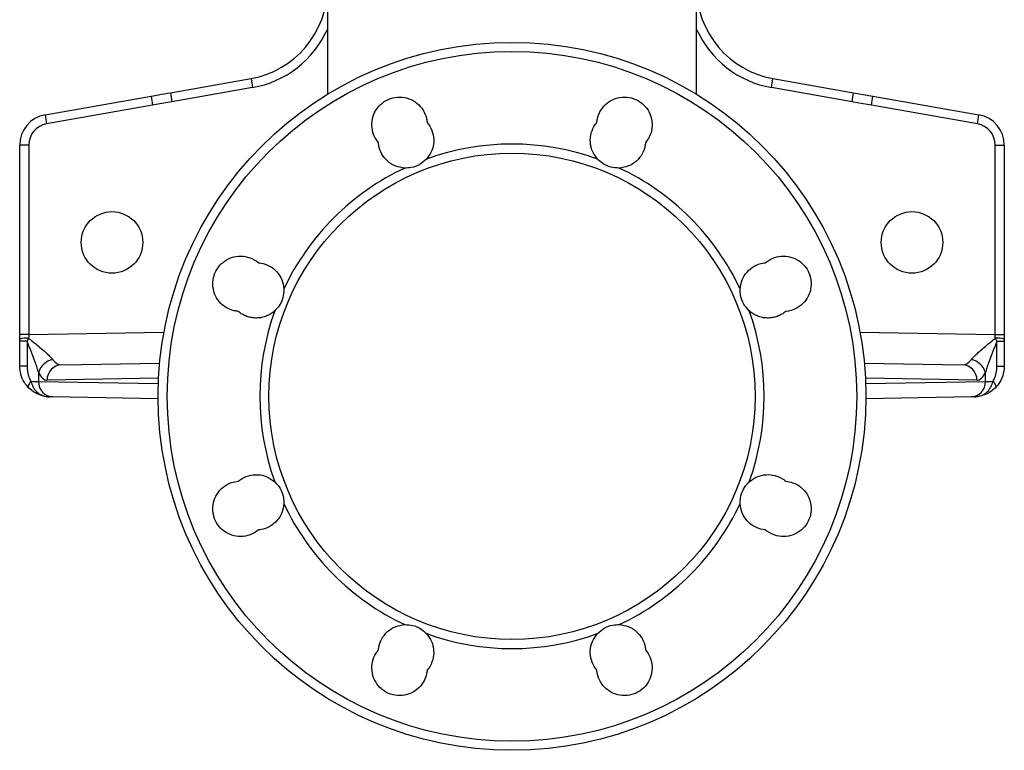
# Model space of a CAD drawing. Header units: millimetres. Extents: x 2434 to 3492, y 1786 to 4023.
# Tile 1 of 19: x 2609 to 3249, y 1786 to 2261. Entities that reach past the tile are written whole.
import ezdxf

# ---------------------------------------------------------------- set-up
doc = ezdxf.new("R2010")
doc.units = ezdxf.units.MM
doc.header["$LTSCALE"] = 2

msp = doc.modelspace()

# ---------------------------------------------------------------- linework, layer by layer
at = {"color": 7, "linetype": 'Continuous', "lineweight": 25}
for p, q in [((2808.93, 2364.42), (2808.93, 2212.49)), ((3048.93, 2212.49), (3048.93, 2364.42)), ((2706.99, 2213.57), (2759.35, 2222.8)), ((3098.51, 2222.8), (3150.87, 2213.57)), ((2760.23, 2216.89), (2707.88, 2207.66)), ((3149.98, 2207.66), (3097.63, 2216.89)), ((2625.46, 2199.19), (2694.45, 2211.36)), ((3150.87, 2213.57), (3163.41, 2211.36)), ((3163.41, 2211.36), (3232.4, 2199.19)), ((2695.34, 2205.45), (2626.34, 2193.28)), ((3231.52, 2193.28), (3162.52, 2205.45)), ((2614.77, 2179.49), (2608.93, 2179.49)), ((2608.93, 2056.37), (2608.93, 2179.49)), ((2614.77, 2179.49), (2614.77, 2056.37)), ((3243.09, 2056.37), (3243.09, 2179.49)), ((3243.09, 2179.49), (3248.93, 2179.49)), ((3248.93, 2179.49), (3248.93, 2056.37)), ((2608.93, 2053.38), (2608.93, 2056.37)), ((2614.77, 2056.37), (2608.93, 2056.37)), ((3243.09, 2056.37), (3248.93, 2056.37)), ((3248.93, 2056.37), (3248.93, 2053.38)), ((2608.93, 2052.08), (2608.93, 2053.38)), ((2613.72, 2052.08), (2608.93, 2052.08)), ((2608.93, 2035.93), (2608.93, 2052.08)), ((2614.76, 2054.07), (2613.72, 2052.08)), ((2613.72, 2052.08), (2613.72, 2035.93)), ((3244.14, 2052.08), (3243.1, 2054.07)), ((3244.14, 2035.93), (3244.14, 2052.08)), ((3244.14, 2052.08), (3248.93, 2052.08)), ((3248.93, 2053.38), (3248.93, 2052.08)), ((3248.93, 2052.08), (3248.93, 2035.93)), ((2613.72, 2035.93), (2608.93, 2035.93)), ((2636.07, 2036.75), (2699.95, 2037.86)), ((3157.92, 2037.86), (3221.79, 2036.75)), ((3244.14, 2035.93), (3248.93, 2035.93)), ((2621.21, 2031.74), (2621.21, 2025.9)), ((3236.65, 2025.9), (3236.65, 2031.74)), ((2698.94, 2014.71), (2630.54, 2015.9)), ((3227.32, 2015.9), (3158.93, 2014.71))]:
    msp.add_line(p, q, dxfattribs=at)
at = {"color": 8, "linetype": 'Continuous', "lineweight": 25}
for p, q in [((2614.77, 2056.37), (2702.73, 2057.91)), ((3155.13, 2057.91), (3243.09, 2056.37)), ((2621.21, 2025.9), (2699.08, 2024.54)), ((2699.23, 2028.02), (2626.74, 2026.75)), ((3231.12, 2026.75), (3158.63, 2028.02)), ((3158.78, 2024.54), (3236.65, 2025.9))]:
    msp.add_line(p, q, dxfattribs=at)
at = {"color": 7, "linetype": 'Continuous', "lineweight": 25, "flags": 128}
for points in [[(2707.88, 2207.66), (2700, 2206.27), (2695.34, 2205.45)], [(3162.52, 2205.45), (3154.65, 2206.84), (3149.98, 2207.66)], [(2616.26, 2026.07), (2615.74, 2025.38), (2615.3, 2024.71), (2614.95, 2024.07), (2614.69, 2023.47), (2614.54, 2022.94), (2614.5, 2022.49), (2614.56, 2022.12), (2614.73, 2021.84)], [(2616.26, 2026.07), (2617.9, 2026.01), (2619.31, 2025.96), (2620.43, 2025.92), (2621.21, 2025.9)], [(3236.65, 2025.9), (3237.43, 2025.92), (3238.55, 2025.96), (3239.96, 2026.01), (3241.6, 2026.07)], [(3241.6, 2026.07), (3242.12, 2025.38), (3242.56, 2024.71), (3242.91, 2024.07), (3243.17, 2023.47), (3243.32, 2022.94), (3243.36, 2022.49), (3243.3, 2022.12), (3243.13, 2021.84)], [(2630.54, 2015.9), (2630, 2015.91), (2629.34, 2015.92), (2628.58, 2015.93)], [(3229.28, 2015.93), (3228.52, 2015.92), (3227.86, 2015.91), (3227.32, 2015.9)]]:
    msp.add_lwpolyline(points, dxfattribs=at)
at = {"color": 7, "linetype": 'Continuous', "lineweight": 25}
for centre, radius in [((2928.93, 2016.28), 230), ((2928.93, 2016.28), 224.1), ((2928.93, 2016.28), 158), ((2668.93, 2116.28), 20), ((3188.93, 2116.28), 20)]:
    msp.add_circle(centre, radius, dxfattribs=at)
for centre, radius, start, end in [((2748.93, 2281.89), 60, 280, 0), ((3108.93, 2281.89), 60, 180, 260), ((2817.05, 2228.42), 57.97, 185.56287, 191.47028), ((3040.81, 2228.42), 57.97, 348.52972, 354.43713), ((2752.15, 2216.98), 57.97, 185.56281, 191.47034), ((2764.69, 2219.19), 57.97, 185.56287, 191.47028), ((3093.17, 2219.19), 57.97, 348.52972, 354.43713), ((3105.71, 2216.98), 57.97, 348.52966, 354.43719), ((2628.93, 2179.49), 20, 100, 180), ((2683.16, 2204.81), 57.97, 185.5629, 191.47026), ((3174.7, 2204.81), 57.97, 348.52974, 354.4371), ((3228.93, 2179.49), 20, 0, 80), ((2628.77, 2179.49), 14, 100, 180), ((3229.09, 2179.49), 14, 0, 80), ((2928.93, 2016.28), 163.9, 70.18218, 109.81782), ((2928.93, 2016.28), 163.9, 115.18218, 154.81782), ((2928.93, 2016.28), 163.9, 25.18218, 64.81782), ((2928.93, 2016.28), 163.9, 160.18218, 199.81782), ((2928.93, 2016.28), 163.9, 340.18218, 19.81782), ((2613.35, 2041), 13.15, 83.84406, 109.64839), ((3244.51, 2041), 13.15, 70.35161, 96.15594), ((2632.11, 2028.91), 11.26, 98.61542, 165.42534), ((2636.49, 2027.01), 9.75, 92.46857, 181.50793), ((3221.37, 2027.01), 9.75, 358.49207, 87.53143), ((3225.75, 2028.91), 11.26, 14.57466, 81.38458), ((2630.96, 2025.64), 9.75, 178.49139, 267.53193), ((3226.9, 2025.64), 9.75, 272.46807, 1.50861), ((2928.93, 2016.28), 163.9, 205.18218, 244.81782), ((2928.93, 2016.28), 163.9, 295.18218, 334.81782), ((2928.93, 2016.28), 163.9, 250.18218, 289.81782)]:
    msp.add_arc(centre, radius, start, end, dxfattribs=at)
at = {"color": 8, "linetype": 'Continuous', "lineweight": 25}
for centre, start, end in [((2748.77, 2281.89), 280, 335.70938), ((3109.09, 2281.89), 204.29062, 260)]:
    msp.add_arc(centre, 66, start, end, dxfattribs=at)
at = {"color": 7, "linetype": 'Continuous', "lineweight": 25}
for centre, major_axis, ratio, start_param, end_param in [((2614.93, 2056.38), (0.1, 20), 0.007848, 1.571431, 1.686669), ((3242.93, 2056.38), (-0.1, 20), 0.007848, 4.596517, 4.711754), ((2636.25, 2056.76), (0.36, 20.01), 0.50905, 2.568713, 3.159742), ((3221.61, 2056.76), (-0.36, 20.01), 0.50905, 3.123443, 3.714472), ((2626.75, 2056.76), (0.07, 30.01), 0.330846, 2.557104, 3.148134), ((3231.11, 2056.76), (-0.07, 30.01), 0.330846, 3.135052, 3.726081)]:
    msp.add_ellipse(centre, major_axis=major_axis, ratio=ratio, start_param=start_param, end_param=end_param, dxfattribs=at)
for points, knots in [([(2694.45, 2211.36), (2696.01, 2211.63), (2700.19, 2212.37), (2704.37, 2213.1), (2706.99, 2213.57)], [0, 0, 0, 0, 0.371914, 1, 1, 1, 1]), ([(2842.11, 2181.1), (2841.21, 2182.34), (2839.11, 2185.22), (2837.62, 2190.73), (2837.96, 2196.86), (2840.34, 2202.55), (2844.46, 2207.13), (2849.87, 2210.08), (2855.94, 2211.08), (2862.01, 2210.01), (2867.38, 2207), (2871.43, 2202.38), (2873.33, 2197.81), (2873.68, 2195.01), (2873.78, 2194.21)], [0, 0, 0, 0, 0.067998, 0.157655, 0.24731, 0.336958, 0.426594, 0.516219, 0.605839, 0.695459, 0.785088, 0.874727, 0.964377, 1, 1, 1, 1]), ([(2984.08, 2194.21), (2984.19, 2195.08), (2984.56, 2197.94), (2986.54, 2202.55), (2990.64, 2207.13), (2996.05, 2210.08), (3002.13, 2211.08), (3008.19, 2210.01), (3013.56, 2207), (3017.63, 2202.38), (3019.95, 2196.66), (3020.22, 2190.53), (3018.68, 2185.1), (3016.62, 2182.28), (3015.75, 2181.1)], [0, 0, 0, 0, 0.038582, 0.128235, 0.21789, 0.30754, 0.397178, 0.486805, 0.576425, 0.666042, 0.755666, 0.845301, 0.934946, 1, 1, 1, 1]), ([(2873.78, 2194.21), (2874.09, 2193.82), (2875.67, 2191.86), (2877.67, 2187.66), (2878.35, 2181.57), (2877.05, 2175.44), (2874.6, 2172.14), (2873.37, 2170.46)], [0, 0, 0, 0, 0.058533, 0.2926, 0.52669, 0.760776, 1, 1, 1, 1]), ([(2984.5, 2170.46), (2983.29, 2172.08), (2980.87, 2175.33), (2979.53, 2181.38), (2980.14, 2187.48), (2982.12, 2191.76), (2983.73, 2193.77), (2984.08, 2194.21)], [0, 0, 0, 0, 0.232134, 0.466145, 0.700185, 0.93425, 1, 1, 1, 1]), ([(2859.19, 2164.59), (2857.2, 2164.89), (2853.19, 2165.47), (2847.96, 2168.8), (2844.08, 2173.55), (2842.46, 2177.97), (2842.17, 2180.53), (2842.11, 2181.1)], [0, 0, 0, 0, 0.232136, 0.466145, 0.700183, 0.934245, 1, 1, 1, 1]), ([(3015.75, 2181.1), (3015.7, 2180.6), (3015.43, 2178.09), (3013.87, 2173.71), (3010.05, 2168.93), (3004.8, 2165.51), (3000.73, 2164.9), (2998.67, 2164.59)], [0, 0, 0, 0, 0.058534, 0.292601, 0.52669, 0.760777, 1, 1, 1, 1]), ([(2873.37, 2170.46), (2871.97, 2169.19), (2869.1, 2166.58), (2863.98, 2164.71), (2860.6, 2164.63), (2859.19, 2164.59)], [0, 0, 0, 0, 0.357176, 0.73344, 1, 1, 1, 1]), ([(2998.67, 2164.59), (2996.78, 2164.68), (2992.91, 2164.86), (2987.96, 2167.16), (2985.51, 2169.5), (2984.5, 2170.46)], [0, 0, 0, 0, 0.357174, 0.733438, 1, 1, 1, 1]), ([(2750.99, 2071.43), (2750.07, 2071.55), (2747.15, 2071.93), (2743.2, 2073.68), (2739.06, 2077.02), (2735.93, 2081.42), (2734.24, 2087.34), (2734.59, 2093.49), (2736.97, 2099.18), (2741.09, 2103.75), (2746.49, 2106.71), (2752.57, 2107.71), (2758.63, 2106.65), (2762.35, 2104.57), (2764, 2103.19), (2764.11, 2103.1)], [0, 0, 0, 0, 0.041363, 0.131012, 0.187141, 0.276775, 0.36641, 0.456036, 0.545653, 0.635267, 0.724883, 0.814509, 0.904146, 0.993793, 1, 1, 1, 1]), ([(3093.75, 2103.1), (3093.91, 2103.23), (3095.61, 2104.64), (3099.41, 2106.71), (3105.48, 2107.71), (3111.55, 2106.65), (3116.93, 2103.63), (3121, 2099.01), (3123.31, 2093.3), (3123.6, 2087.15), (3121.84, 2081.25), (3118.23, 2076.26), (3113.17, 2072.76), (3109.09, 2071.63), (3106.98, 2071.44), (3106.87, 2071.43)], [0, 0, 0, 0, 0.00894, 0.098611, 0.188288, 0.277961, 0.367624, 0.457274, 0.546917, 0.636555, 0.726198, 0.815849, 0.905511, 0.995185, 1, 1, 1, 1]), ([(2764.11, 2103.1), (2764.61, 2103.04), (2767.11, 2102.77), (2771.49, 2101.22), (2776.28, 2097.39), (2779.7, 2092.14), (2780.31, 2088.07), (2780.61, 2086.01)], [0, 0, 0, 0, 0.0585338, 0.292602, 0.526689, 0.7607793, 1, 1, 1, 1]), ([(3077.25, 2086.01), (3077.54, 2088.01), (3078.12, 2092.02), (3081.46, 2097.25), (3086.2, 2101.12), (3090.62, 2102.75), (3093.19, 2103.04), (3093.75, 2103.1)], [0, 0, 0, 0, 0.232137, 0.466145, 0.700183, 0.934247, 1, 1, 1, 1]), ([(2780.61, 2086.01), (2780.53, 2084.13), (2780.35, 2080.25), (2778.05, 2075.31), (2775.71, 2072.86), (2774.74, 2071.84)], [0, 0, 0, 0, 0.357173, 0.733437, 1, 1, 1, 1]), ([(3083.12, 2071.84), (3081.85, 2073.24), (3079.23, 2076.1), (3077.36, 2081.22), (3077.28, 2084.61), (3077.25, 2086.01)], [0, 0, 0, 0, 0.357177, 0.733439, 1, 1, 1, 1]), ([(2774.74, 2071.84), (2773.94, 2071.11), (2773.07, 2070.46), (2771.71, 2069.6), (2771.24, 2069.34), (2770.27, 2068.85), (2769.77, 2068.63), (2768.26, 2068.03), (2767.22, 2067.72), (2765.64, 2067.4), (2765.11, 2067.32), (2764.03, 2067.21), (2763.48, 2067.17), (2761.86, 2067.14), (2760.79, 2067.22), (2759.19, 2067.48), (2758.66, 2067.59), (2757.61, 2067.87), (2757.09, 2068.03), (2755.56, 2068.57), (2754.58, 2069.02), (2752.71, 2070.1), (2751.82, 2070.73), (2750.99, 2071.43)], [0, 0, 0, 0, 0.125, 0.125, 0.1875, 0.1875, 0.25, 0.25, 0.375, 0.375, 0.4375, 0.4375, 0.5, 0.5, 0.625, 0.625, 0.6875, 0.6875, 0.75, 0.75, 0.875, 0.875, 1, 1, 1, 1]), ([(3106.87, 2071.43), (3106.05, 2070.73), (3105.15, 2070.1), (3103.28, 2069.02), (3102.3, 2068.57), (3100.77, 2068.03), (3100.25, 2067.86), (3099.2, 2067.59), (3098.67, 2067.48), (3097.08, 2067.22), (3096, 2067.14), (3094.37, 2067.17), (3093.83, 2067.21), (3092.75, 2067.32), (3092.22, 2067.4), (3090.64, 2067.72), (3089.6, 2068.03), (3088.08, 2068.63), (3087.59, 2068.85), (3086.62, 2069.34), (3086.15, 2069.6), (3084.79, 2070.46), (3083.93, 2071.11), (3083.12, 2071.84)], [0, 0, 0, 0, 0.125, 0.125, 0.25, 0.25, 0.3125, 0.3125, 0.375, 0.375, 0.5, 0.5, 0.5625, 0.5625, 0.625, 0.625, 0.75, 0.75, 0.8125, 0.8125, 0.875, 0.875, 1, 1, 1, 1]), ([(2621.21, 2031.74), (2620.94, 2032.74), (2620.38, 2034.75), (2618.59, 2039.89), (2616.32, 2045.73), (2614.38, 2050.47), (2613.72, 2052.08)], [0, 0, 0, 0, 0.161326, 0.326232, 0.771831, 1, 1, 1, 1]), ([(2614.76, 2054.07), (2616.3, 2052.82), (2619.12, 2050.54), (2623.05, 2047.24), (2626.18, 2044.48), (2628.75, 2042.03), (2629.86, 2040.71), (2630.42, 2040.04)], [0, 0, 0, 0, 0.255297, 0.466479, 0.68178, 0.83819, 1, 1, 1, 1]), ([(3227.44, 2040.04), (3227.98, 2040.69), (3229.08, 2042), (3231.63, 2044.43), (3234.78, 2047.21), (3238.72, 2050.51), (3241.56, 2052.82), (3243.1, 2054.07)], [0, 0, 0, 0, 0.155709, 0.318228, 0.529036, 0.744708, 1, 1, 1, 1]), ([(3244.14, 2052.08), (3243.48, 2050.47), (3241.54, 2045.73), (3239.28, 2039.92), (3237.49, 2034.77), (3236.93, 2032.76), (3236.65, 2031.74)], [0, 0, 0, 0, 0.22817, 0.67377, 0.835486, 1, 1, 1, 1]), ([(2614.73, 2021.84), (2613.75, 2022.97), (2611.55, 2025.51), (2609.38, 2030.42), (2609.08, 2034.13), (2608.93, 2035.93)], [0, 0, 0, 0, 0.290671, 0.655577, 1, 1, 1, 1]), ([(2613.72, 2035.93), (2613.79, 2034.68), (2613.91, 2032.16), (2614.81, 2028.77), (2615.83, 2026.87), (2616.26, 2026.07)], [0, 0, 0, 0, 0.363077, 0.730209, 1, 1, 1, 1]), ([(3241.6, 2026.07), (3241.87, 2026.55), (3242.81, 2028.21), (3243.89, 2031.56), (3244.05, 2034.44), (3244.14, 2035.93)], [0, 0, 0, 0, 0.164003, 0.567991, 1, 1, 1, 1]), ([(3248.93, 2035.93), (3248.73, 2033.78), (3248.32, 2029.48), (3245.77, 2024.74), (3243.75, 2022.52), (3243.13, 2021.84)], [0, 0, 0, 0, 0.410996, 0.820319, 1, 1, 1, 1]), ([(2616.26, 2026.07), (2616.65, 2024.78), (2617.28, 2022.7), (2619.19, 2019.82), (2621.43, 2017.87), (2624.22, 2016.57), (2626.4, 2016.08), (2627.88, 2015.95), (2628.44, 2015.94), (2628.56, 2015.93), (2628.58, 2015.93)], [0, 0, 0, 0, 0.229185, 0.371057, 0.597114, 0.741399, 0.903682, 0.978463, 0.996222, 1, 1, 1, 1]), ([(3229.28, 2015.93), (3229.3, 2015.93), (3230, 2015.95), (3232.01, 2016.12), (3234.72, 2016.95), (3237.62, 2018.76), (3239.25, 2020.62), (3240.74, 2023.19), (3241.21, 2024.78), (3241.6, 2026.07)], [0, 0, 0, 0, 0.00378, 0.120566, 0.345838, 0.484849, 0.716454, 0.770682, 1, 1, 1, 1]), ([(2628.58, 2015.93), (2628.56, 2015.93), (2628.54, 2015.93), (2628.49, 2015.93), (2628.4, 2015.94), (2628.31, 2015.94), (2628.12, 2015.95), (2627.75, 2015.96), (2627.17, 2016), (2626.1, 2016.12), (2624.93, 2016.31), (2622.43, 2016.93), (2618.79, 2018.35), (2616.14, 2020.63), (2614.73, 2021.84)], [0, 0, 0, 0, 0.003536, 0.004607, 0.010066, 0.021671, 0.023228, 0.04854, 0.097341, 0.141027, 0.263531, 0.329947, 0.64388, 1, 1, 1, 1]), ([(3243.13, 2021.84), (3242.09, 2020.92), (3239.58, 2018.68), (3235.63, 2016.93), (3232.48, 2016.21), (3230.96, 2016.02), (3230.14, 2015.96), (3229.7, 2015.94), (3229.48, 2015.94), (3229.38, 2015.94), (3229.35, 2015.93), (3229.32, 2015.93), (3229.3, 2015.93), (3229.28, 2015.93)], [0, 0, 0, 0, 0.268731, 0.646692, 0.80861, 0.899719, 0.94989, 0.975983, 0.988812, 0.994875, 0.995189, 0.996464, 1, 1, 1, 1]), ([(2750.99, 1961.12), (2751.39, 1961.44), (2753.35, 1963.02), (2757.54, 1965.01), (2763.63, 1965.69), (2769.77, 1964.4), (2773.07, 1961.95), (2774.74, 1960.71)], [0, 0, 0, 0, 0.058533, 0.292601, 0.526689, 0.760777, 1, 1, 1, 1]), ([(3083.12, 1960.71), (3084.74, 1961.92), (3087.98, 1964.34), (3094.04, 1965.68), (3100.13, 1965.06), (3104.41, 1963.09), (3106.43, 1961.48), (3106.87, 1961.12)], [0, 0, 0, 0, 0.232136, 0.4661461, 0.7001839, 0.9342495, 1, 1, 1, 1]), ([(2764.11, 1929.45), (2762.81, 1928.52), (2759.88, 1926.4), (2754.29, 1924.95), (2748.16, 1925.35), (2743.2, 1927.49), (2739.06, 1930.83), (2735.93, 1935.24), (2734.24, 1941.15), (2734.59, 1947.3), (2736.96, 1952.99), (2741.08, 1957.55), (2746.02, 1960.34), (2749.51, 1960.89), (2750.99, 1961.12)], [0, 0, 0, 0, 0.0707141, 0.1603572, 0.2499993, 0.3396331, 0.3957372, 0.4853435, 0.5749502, 0.6645566, 0.7541669, 0.8437893, 0.9334225, 1, 1, 1, 1]), ([(2774.74, 1960.71), (2776.02, 1959.32), (2778.63, 1956.45), (2780.5, 1951.33), (2780.58, 1947.94), (2780.61, 1946.54)], [0, 0, 0, 0, 0.357173, 0.733444, 1, 1, 1, 1]), ([(3077.25, 1946.54), (3077.32, 1948.27), (3077.46, 1951.98), (3079.62, 1956.98), (3082.04, 1959.56), (3083.12, 1960.71)], [0, 0, 0, 0, 0.328905, 0.701121, 1, 1, 1, 1]), ([(3106.87, 1961.12), (3108.42, 1960.88), (3111.96, 1960.31), (3116.92, 1957.43), (3121, 1952.83), (3123.31, 1947.11), (3123.6, 1940.96), (3121.84, 1935.06), (3118.22, 1930.08), (3113.16, 1926.57), (3107.22, 1924.93), (3101.09, 1925.36), (3096.56, 1927.26), (3094.36, 1928.98), (3093.75, 1929.45)], [0, 0, 0, 0, 0.069301, 0.158958, 0.248615, 0.338263, 0.4279, 0.517526, 0.607145, 0.696767, 0.786396, 0.876036, 0.965688, 1, 1, 1, 1]), ([(2780.61, 1946.54), (2780.32, 1944.54), (2779.74, 1940.54), (2776.41, 1935.3), (2771.66, 1931.43), (2767.24, 1929.8), (2764.67, 1929.52), (2764.11, 1929.45)], [0, 0, 0, 0, 0.232136, 0.466147, 0.700184, 0.934248, 1, 1, 1, 1]), ([(3093.75, 1929.45), (3093.25, 1929.51), (3090.75, 1929.78), (3086.37, 1931.34), (3081.58, 1935.16), (3078.16, 1940.41), (3077.56, 1944.48), (3077.25, 1946.54)], [0, 0, 0, 0, 0.058533, 0.292601, 0.52669, 0.760776, 1, 1, 1, 1]), ([(2842.11, 1851.46), (2842.16, 1851.96), (2842.44, 1854.46), (2843.99, 1858.84), (2847.82, 1863.62), (2853.07, 1867.05), (2857.14, 1867.65), (2859.19, 1867.96)], [0, 0, 0, 0, 0.058535, 0.292602, 0.526689, 0.760777, 1, 1, 1, 1]), ([(2859.19, 1867.96), (2860.93, 1867.89), (2864.63, 1867.75), (2869.63, 1865.59), (2872.22, 1863.17), (2873.37, 1862.09)], [0, 0, 0, 0, 0.328904, 0.70112, 1, 1, 1, 1]), ([(2984.5, 1862.09), (2985.89, 1863.36), (2988.76, 1865.98), (2993.88, 1867.84), (2997.26, 1867.92), (2998.67, 1867.96)], [0, 0, 0, 0, 0.357173, 0.733439, 1, 1, 1, 1]), ([(2998.67, 1867.96), (3000.66, 1867.67), (3004.67, 1867.08), (3009.9, 1863.75), (3013.78, 1859.01), (3015.4, 1854.58), (3015.69, 1852.02), (3015.75, 1851.46)], [0, 0, 0, 0, 0.232135, 0.466145, 0.700183, 0.93425, 1, 1, 1, 1]), ([(2873.37, 1862.09), (2874.57, 1860.47), (2876.99, 1857.22), (2878.34, 1851.17), (2877.72, 1845.07), (2875.74, 1840.8), (2874.13, 1838.78), (2873.78, 1838.34)], [0, 0, 0, 0, 0.2321374, 0.4661431, 0.700182, 0.9342461, 1, 1, 1, 1]), ([(2984.08, 1838.34), (2983.77, 1838.73), (2982.19, 1840.69), (2980.19, 1844.89), (2979.51, 1850.98), (2980.81, 1857.11), (2983.26, 1860.42), (2984.5, 1862.09)], [0, 0, 0, 0, 0.058533, 0.292603, 0.526691, 0.760777, 1, 1, 1, 1]), ([(2873.78, 1838.34), (2873.76, 1838.1), (2873.54, 1835.86), (2872.28, 1831.69), (2868.67, 1826.7), (2863.6, 1823.19), (2857.66, 1821.56), (2851.52, 1821.98), (2846.56, 1824.12), (2842.43, 1827.47), (2839.3, 1831.87), (2837.6, 1837.79), (2837.97, 1843.93), (2839.85, 1848.54), (2841.6, 1850.8), (2842.11, 1851.46)], [0, 0, 0, 0, 0.010484, 0.100129, 0.189779, 0.279425, 0.369062, 0.458687, 0.548303, 0.604377, 0.694001, 0.783626, 0.873258, 0.962901, 1, 1, 1, 1]), ([(3015.75, 1851.46), (3016.3, 1850.74), (3018.09, 1848.43), (3019.93, 1843.73), (3020.24, 1837.59), (3018.47, 1831.69), (3014.85, 1826.7), (3009.79, 1823.19), (3003.85, 1821.56), (2997.71, 1821.98), (2992.75, 1824.12), (2988.61, 1827.47), (2985.49, 1831.87), (2984.3, 1835.99), (2984.1, 1838.17), (2984.08, 1838.34)], [0, 0, 0, 0, 0.040011, 0.12966, 0.21931, 0.308955, 0.398589, 0.488211, 0.577825, 0.667439, 0.757058, 0.813141, 0.90279, 0.992439, 1, 1, 1, 1])]:
    msp.add_open_spline(points, degree=3, knots=knots, dxfattribs=at)

doc.saveas('drawing.dxf')
